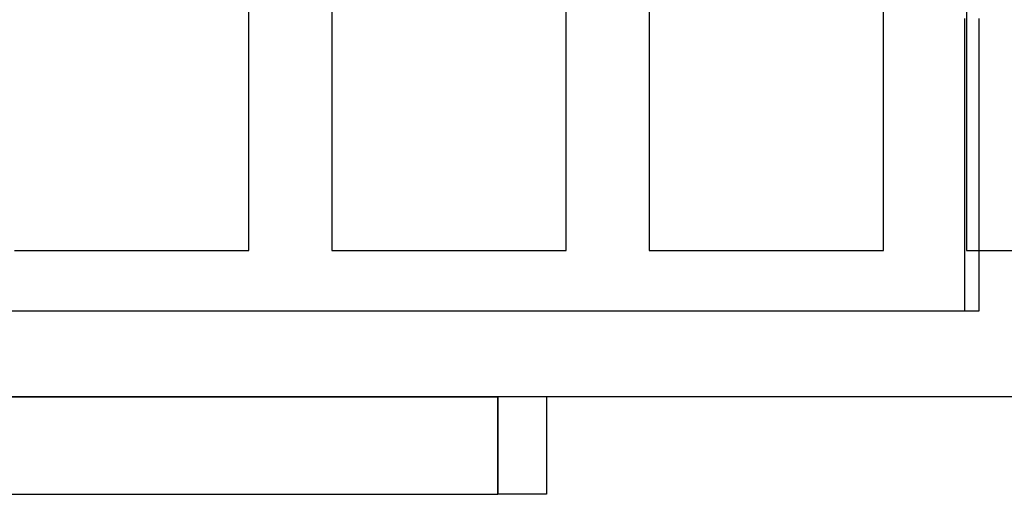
# Model space of a CAD drawing. Header units: millimetres. Extents: x -48 to 49.5, y -16 to 42.2.
# Tile 29 of 38: x 7.8 to 28, y 13 to 22.7. Entities that reach past the tile are written whole.
import ezdxf

# ---------------------------------------------------------------- set-up
doc = ezdxf.new("R2010")
doc.units = ezdxf.units.MM
doc.layers.add('MAIN-1', color=7, linetype='Continuous')
doc.layers.add('MAIN-2', color=7, linetype='Continuous')

msp = doc.modelspace()

# ---------------------------------------------------------------- linework, layer by layer
at = {"layer": 'MAIN-1'}
for p, q in [((12.5, 18), (12.5, 25)), ((14.2, 25), (14.2, 18)), ((19, 18), (19, 25)), ((20.7, 25), (20.7, 18)), ((25.5, 18), (25.5, 25)), ((27.2, 25), (27.2, 18)), ((27.458, 22.759), (27.458, 18)), ((7.7, 18), (12.5, 18)), ((14.2, 18), (19, 18)), ((20.7, 18), (25.5, 18)), ((27.2, 18), (32, 18)), ((46, 15), (-46, 15)), ((-10.4, 15), (17.6, 15)), ((17.795, 15), (17.6, 15)), ((17.6, 13), (17.6, 15)), ((18.6, 15), (18.6, 13)), ((-10.4, 13), (17.6, 13)), ((18.6, 13), (17.6, 13))]:
    msp.add_line(p, q, dxfattribs=at)
at = {"layer": 'MAIN-2'}
for p, q in [((27.159, 22.759), (27.159, 16.759)), ((12.5, 18), (12.5, 18)), ((14.2, 18), (14.2, 18)), ((19, 18), (19, 18)), ((20.7, 18), (20.7, 18)), ((25.5, 18), (25.5, 18)), ((27.2, 18), (27.2, 18)), ((27.458, 18), (27.458, 16.759)), ((27.458, 16.759), (-19.547, 16.759)), ((17.6, 15), (17.6, 13)), ((18.6, 15), (18.6, 15)), ((18.6, 15), (18.6, 15)), ((18.6, 13), (18.6, 13)), ((18.6, 13), (18.6, 13))]:
    msp.add_line(p, q, dxfattribs=at)

doc.saveas('drawing.dxf')
